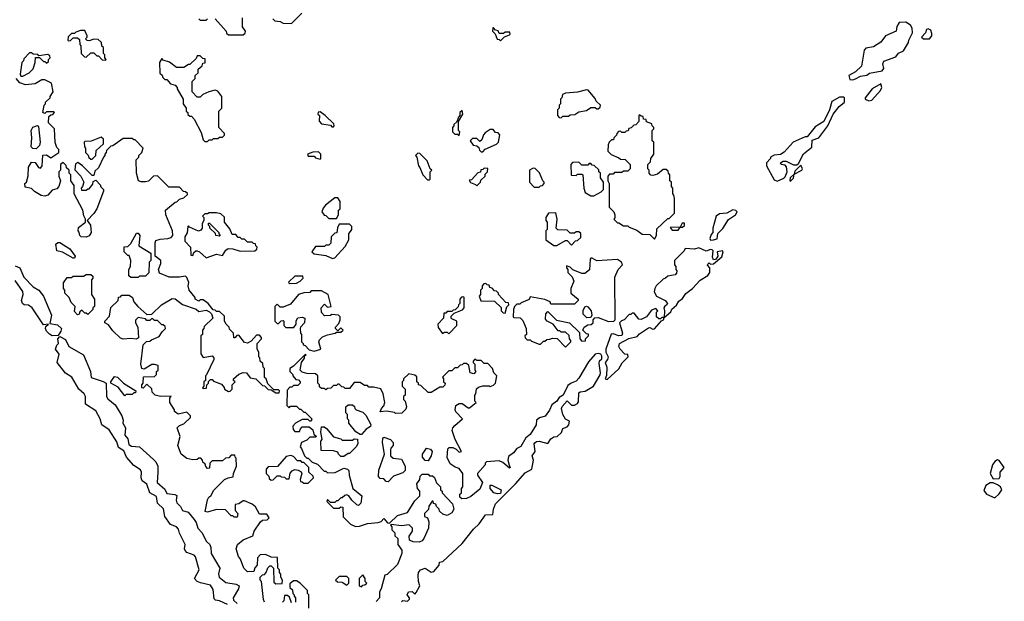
# Model space of a CAD drawing. Extents: x 2380107 to 2585170, y 384273 to 546161.
# Tile 61 of 256: x 2473075 to 2479730, y 448771 to 452703. Entities that reach past the tile are written whole.
import ezdxf

# ---------------------------------------------------------------- set-up
doc = ezdxf.new("R2010")
doc.units = 0

msp = doc.modelspace()

# ---------------------------------------------------------------- linework, layer by layer
at = {"layer": '0CON05XD'}
for points in [[(2474285, 452710), (2474295, 452700), (2474335, 452700), (2474345, 452710)], [(2474395, 452710), (2474470, 452625), (2474471.7, 452611.7), (2474485, 452600), (2474585, 452600)], [(2474585, 452600), (2474598.3, 452611.7), (2474600, 452625), (2474580, 452655), (2474580, 452715)], [(2474785, 452710), (2474800, 452695), (2474835, 452690), (2474855, 452680), (2474911.7, 452678.3), (2474981.7, 452748.3)], [(2476325, 452560), (2476351.7, 452588.3), (2476385, 452600), (2476390, 452605), (2476388.3, 452618.3), (2476355, 452620), (2476345, 452610), (2476315, 452610), (2476308.3, 452628.3), (2476291.7, 452631.7), (2476278.3, 452648.3), (2476271.7, 452648.3), (2476270, 452625), (2476288.3, 452608.3), (2476301.7, 452571.7), (2476315, 452570), (2476325, 452560)], [(2478705, 452297.5), (2478725, 452303.8), (2478758.8, 452321.2), (2478801.7, 452328.3), (2478818.3, 452341.7), (2478905, 452356.7), (2478916.1, 452373.9), (2478910, 452405), (2478916.2, 452423.8), (2478997.5, 452452.5), (2479015, 452476.2), (2479047.5, 452492.5), (2479081.7, 452548.3), (2479084.2, 452565.8), (2479108.6, 452615), (2479107.5, 452645), (2479095.6, 452665.6), (2479065, 452686.7), (2479020, 452685), (2479003, 452657), (2479000, 452625), (2478926, 452594), (2478895, 452552.5), (2478845, 452520), (2478795, 452510), (2478783, 452497), (2478765, 452390), (2478725, 452350), (2478680, 452325), (2478685, 452300), (2478705, 452297.5)], [(2479225, 452573.3), (2479241.2, 452595), (2479240.7, 452610.7), (2479233, 452633), (2479215, 452642.5), (2479203.6, 452636.4), (2479197.5, 452615), (2479170, 452585), (2479183.6, 452573.6), (2479225, 452573.3)], [(2473655, 452430), (2473660, 452435), (2473650, 452445), (2473650, 452465), (2473640, 452475), (2473640, 452515), (2473630, 452525), (2473628.3, 452548.3), (2473605, 452570), (2473575, 452572.5), (2473545, 452560), (2473531.7, 452561.7), (2473520, 452575), (2473530, 452585), (2473530, 452595), (2473515, 452630), (2473485, 452630), (2473455, 452620), (2473445, 452610), (2473425, 452610), (2473401.7, 452588.3), (2473400, 452565), (2473405, 452560), (2473418.3, 452561.7), (2473435, 452580), (2473465, 452580), (2473478.3, 452568.3), (2473480, 452535), (2473487.5, 452527.5), (2473490, 452475), (2473511.7, 452451.7), (2473525, 452450), (2473555, 452480), (2473575, 452480), (2473595, 452460), (2473608.3, 452458.3), (2473631.7, 452431.7), (2473655, 452430)], [(2473081.7, 452321.7), (2473095, 452322.5), (2473137.5, 452345), (2473165, 452370), (2473180, 452415), (2473181.7, 452448.3), (2473208.3, 452448.3), (2473235, 452420), (2473245, 452420), (2473255, 452410), (2473268.3, 452421.7), (2473270, 452435), (2473280, 452445), (2473278.3, 452458.3), (2473265, 452467.5), (2473205, 452460), (2473197, 452467), (2473165, 452470), (2473155, 452480), (2473141.7, 452478.3), (2473101.7, 452438.3), (2473100, 452425), (2473090, 452415), (2473077.5, 452335), (2473081.7, 452321.7)], [(2474345, 451880), (2474355, 451890), (2474375, 451890), (2474385, 451900), (2474415, 451900), (2474425, 451910), (2474445, 451910), (2474458.3, 451921.7), (2474460, 451935), (2474420, 451975), (2474420, 452085), (2474440, 452105), (2474440, 452185), (2474415, 452220), (2474395, 452226.7), (2474353.6, 452216.4), (2474313, 452197), (2474295, 452180), (2474275, 452180), (2474240, 452215), (2474240, 452285), (2474260, 452305), (2474260, 452325), (2474280, 452345), (2474281.7, 452368.3), (2474308.3, 452391.7), (2474311.7, 452408.3), (2474328.3, 452411.7), (2474328.3, 452438.3), (2474311.7, 452441.7), (2474295, 452460), (2474275, 452460), (2474268.3, 452441.7), (2474225, 452400), (2474215, 452400), (2474185, 452380), (2474135, 452380), (2474087, 452417), (2474045, 452430), (2474035, 452440), (2474020, 452415), (2474021.7, 452341.7), (2474038.3, 452328.3), (2474041.7, 452311.7), (2474055, 452300), (2474068.3, 452298.3), (2474095, 452270), (2474125, 452260), (2474140, 452245), (2474140, 452235), (2474180, 452165), (2474180, 452135), (2474200, 452105), (2474200, 452085), (2474210, 452075), (2474211.7, 452061.7), (2474225, 452050), (2474235, 452050), (2474255, 452030), (2474301.7, 451941.7), (2474315, 451890), (2474325, 451880), (2474345, 451880)], [(2474381.7, 450741.7), (2474347.5, 450785), (2474315, 450810), (2474295, 450810), (2474285, 450800), (2474260, 450815), (2474260, 450825), (2474220, 450875), (2474212.5, 450905), (2474217, 450927), (2474205, 450960), (2474195, 450970), (2474155, 450962.5), (2474085, 450962.5), (2474020.7, 450990.7), (2474013.3, 451015), (2474027.5, 451055), (2474027.5, 451075), (2473990, 451105), (2473990, 451195), (2473995, 451210), (2474025, 451220), (2474077, 451223), (2474098.3, 451231.7), (2474110, 451245), (2474107, 451277), (2474062.5, 451385), (2474060, 451415), (2474125, 451470), (2474137, 451473), (2474155, 451490), (2474185, 451500), (2474208.3, 451521.7), (2474208.3, 451528.3), (2474195, 451540), (2474181.7, 451541.7), (2474155, 451570), (2474081.7, 451571.7), (2474007, 451647), (2473980, 451645), (2473945, 451612.5), (2473925, 451606.7), (2473895, 451606.7), (2473877.5, 451615), (2473863.3, 451665), (2473862.5, 451755), (2473880, 451775), (2473880, 451785), (2473900, 451805), (2473910, 451835), (2473855, 451890), (2473845, 451890), (2473835, 451900), (2473775, 451900), (2473705, 451850), (2473691.7, 451848.3), (2473661.7, 451818.3), (2473660, 451805), (2473650, 451795), (2473650, 451785), (2473640, 451775), (2473608.3, 451701.7), (2473581.7, 451678.3), (2473575, 451650), (2473565, 451650), (2473500, 451715), (2473467, 451737), (2473451.7, 451728.3), (2473448.3, 451688.3), (2473487.5, 451645), (2473507.5, 451605), (2473500, 451575), (2473490, 451565), (2473491.7, 451551.7), (2473525, 451550), (2473535, 451560), (2473545, 451560), (2473568.3, 451591.7), (2473571.7, 451608.3), (2473588.3, 451618.3), (2473620, 451585), (2473620, 451575), (2473640, 451555), (2473640, 451545), (2473596.7, 451425), (2473575, 451392.5), (2473530, 451345), (2473552.5, 451315), (2473557.5, 451265), (2473545, 451242.5), (2473525, 451232.5), (2473490, 451235), (2473480, 451245), (2473477, 451267), (2473470, 451275), (2473471.7, 451298.3), (2473520, 451335), (2473520, 451355), (2473508.3, 451378.3), (2473502.5, 451415), (2473442.5, 451525), (2473441.7, 451581.7), (2473420, 451615), (2473420, 451655), (2473410, 451665), (2473410, 451685), (2473391.7, 451701.7), (2473388.3, 451718.3), (2473368.3, 451738.3), (2473350, 451725), (2473350, 451685), (2473340, 451675), (2473340, 451645), (2473350, 451615), (2473340, 451575), (2473325, 451560), (2473295, 451550), (2473265, 451517.5), (2473245, 451510), (2473220, 451515), (2473175, 451542.5), (2473155, 451562.5), (2473111.7, 451571.7), (2473110, 451595), (2473120, 451605), (2473131.7, 451648.3), (2473133, 451707), (2473155, 451740), (2473178.3, 451738.3), (2473202.5, 451705), (2473215, 451700), (2473226.7, 451715), (2473231.7, 451788.3), (2473255, 451790), (2473285, 451770), (2473340, 451805), (2473340, 451825), (2473325, 451840), (2473313.6, 451873.6), (2473310, 451965), (2473270, 452005), (2473271.7, 452048.3), (2473285, 452060), (2473298.3, 452061.7), (2473310, 452075), (2473305, 452080), (2473255, 452080), (2473245, 452070), (2473230, 452075), (2473240, 452125), (2473250, 452135), (2473250, 452145), (2473280, 452175), (2473280, 452185), (2473300, 452215), (2473290, 452275), (2473245, 452297.5), (2473225, 452297.5), (2473179.3, 452270.7), (2473113.9, 452263.9), (2473075, 452277.5), (2473050, 452305)], [(2478815, 452154), (2478835, 452158.8), (2478892.5, 452225), (2478902.5, 452245), (2478895, 452270), (2478837.5, 452235), (2478790, 452175), (2478790, 452165), (2478815, 452154)], [(2476735, 452040), (2476745, 452050), (2476785, 452050), (2476795, 452060), (2476827, 452063), (2476855, 452080), (2476905, 452090), (2476935, 452110), (2476965, 452110), (2476975, 452100), (2476985, 452100), (2476998.3, 452111.7), (2477000, 452125), (2476971.7, 452151.7), (2476965, 452170), (2476917, 452227), (2476905, 452230), (2476845, 452212.5), (2476763, 452207), (2476743, 452197), (2476740, 452175), (2476730, 452165), (2476730, 452135), (2476720, 452125), (2476720, 452105), (2476710, 452095), (2476710, 452055), (2476721.7, 452041.7), (2476735, 452040)], [(2478195, 451612.5), (2478238.8, 451631.2), (2478248.8, 451641.2), (2478261.2, 451675), (2478258.3, 451708.3), (2478248.8, 451718.8), (2478222.5, 451725), (2478217.5, 451735), (2478235, 451746.7), (2478255, 451746.2), (2478305, 451722.5), (2478327.5, 451722.5), (2478338.3, 451731.7), (2478372.7, 451797.3), (2478428.3, 451841.7), (2478431.7, 451888.3), (2478475.8, 451904.2), (2478537.5, 451985), (2478572.5, 452065), (2478613.6, 452116.4), (2478650, 452145), (2478650, 452175), (2478645, 452180), (2478615, 452180), (2478565, 452150), (2478547.5, 452095), (2478510, 452015), (2478450.7, 451979.3), (2478397.5, 451912.5), (2478385, 451912.5), (2478303.9, 451876.1), (2478241.7, 451808.3), (2478218.3, 451791.7), (2478175, 451787.5), (2478150, 451775), (2478150, 451765), (2478122.5, 451735), (2478123.3, 451715), (2478175, 451620), (2478195, 451612.5)], [(2475195, 451980), (2475200, 451985), (2475198.3, 451998.3), (2475140, 452055), (2475105, 452080), (2475091.7, 452078.3), (2475090, 452065), (2475100, 452055), (2475098.3, 452018.3), (2475115, 452000), (2475175, 451990), (2475185, 451980), (2475195, 451980)], [(2476045, 451920), (2476050, 451945), (2476040, 451955), (2476040, 452015), (2476070, 452065), (2476065, 452090), (2476050, 452075), (2476050, 452055), (2476040, 452045), (2476028.3, 452011.7), (2476010, 451995), (2476010, 451985), (2476000, 451975), (2476000, 451945), (2476015, 451930), (2476035, 451930), (2476045, 451920)], [(2477365, 451220), (2477380, 451245), (2477381.7, 451288.3), (2477455, 451360), (2477465, 451360), (2477500, 451395), (2477500, 451495), (2477497, 451517), (2477490, 451525), (2477490, 451565), (2477480, 451575), (2477480, 451605), (2477470, 451615), (2477470, 451655), (2477460, 451665), (2477458.3, 451678.3), (2477445, 451690), (2477425, 451690), (2477385, 451660), (2477355, 451650), (2477341.7, 451651.7), (2477330, 451665), (2477330, 451685), (2477320, 451695), (2477320, 451725), (2477338.3, 451741.7), (2477340, 451765), (2477360, 451795), (2477360, 451875), (2477350, 451885), (2477350, 451955), (2477360, 451965), (2477360, 451975), (2477350, 451985), (2477348.3, 451998.3), (2477311.7, 452011.7), (2477308.3, 452028.3), (2477291.7, 452031.7), (2477288.3, 452048.3), (2477275, 452050), (2477265, 452060), (2477260, 452055), (2477260, 452015), (2477238.3, 451991.7), (2477225, 451990), (2477208.3, 451971.7), (2477191.7, 451968.3), (2477188.3, 451951.7), (2477175, 451950), (2477165, 451940), (2477145, 451940), (2477135, 451950), (2477121.7, 451948.3), (2477110, 451935), (2477108.3, 451921.7), (2477090, 451905), (2477088.3, 451891.7), (2477075, 451890), (2477060, 451875), (2477053, 451857), (2477050, 451815), (2477071.7, 451791.7), (2477125, 451770), (2477135, 451760), (2477168.3, 451758.3), (2477200, 451725), (2477200, 451695), (2477185, 451680), (2477155, 451680), (2477145, 451670), (2477095, 451670), (2477085, 451660), (2477061.7, 451658.3), (2477050, 451645), (2477050, 451615), (2477060, 451595), (2477060, 451435), (2477090, 451405), (2477097.5, 451385), (2477097, 451363), (2477090, 451355), (2477115, 451330), (2477125, 451330), (2477155, 451310), (2477185, 451310), (2477195, 451300), (2477245, 451280), (2477283, 451253), (2477335, 451250), (2477365, 451220)], [(2473185, 451830), (2473163, 451833), (2473153, 451843), (2473156.7, 451905), (2473151.2, 451955), (2473163.9, 451976.1), (2473195, 451987.5), (2473201.7, 451981.7), (2473212.5, 451875), (2473208.3, 451851.7), (2473185, 451830)], [(2473565, 451760), (2473590, 451785), (2473591.7, 451818.3), (2473640, 451865), (2473640, 451895), (2473625, 451910), (2473557, 451883), (2473515, 451880), (2473510, 451875), (2473513, 451843), (2473520, 451835), (2473520, 451805), (2473538.3, 451788.3), (2473541.7, 451771.7), (2473555, 451760), (2473565, 451760)], [(2476205, 451810), (2476221.7, 451828.3), (2476298.3, 451861.7), (2476310, 451875), (2476320, 451925), (2476308.3, 451938.3), (2476291.7, 451941.7), (2476275, 451960), (2476255, 451960), (2476221.7, 451938.3), (2476210, 451925), (2476198.3, 451891.7), (2476185, 451880), (2476165, 451900), (2476135, 451900), (2476120, 451885), (2476140, 451855), (2476165, 451850), (2476178.3, 451838.3), (2476181.7, 451821.7), (2476195, 451810), (2476205, 451810)], [(2475105, 451760), (2475110, 451765), (2475110, 451795), (2475095, 451810), (2475055, 451807.5), (2475020, 451795), (2475025, 451780), (2475065, 451780), (2475075, 451770), (2475105, 451760)], [(2475845, 451620), (2475850, 451625), (2475850, 451675), (2475860, 451685), (2475850, 451695), (2475828.3, 451748.3), (2475778.3, 451798.3), (2475765, 451800), (2475750, 451785), (2475760, 451775), (2475770, 451715), (2475780, 451705), (2475800, 451655), (2475831.7, 451621.7), (2475845, 451620)], [(2476955, 451512.5), (2477005, 451540), (2477020, 451555), (2477020, 451605), (2477000, 451635), (2477000, 451665), (2476990, 451675), (2476988.3, 451688.3), (2476958.3, 451718.3), (2476945, 451720), (2476935, 451730), (2476925, 451730), (2476915, 451720), (2476875, 451720), (2476855, 451740), (2476811.7, 451738.3), (2476800, 451725), (2476801.7, 451651.7), (2476835, 451650), (2476845, 451660), (2476875, 451660), (2476880, 451655), (2476887.5, 451565), (2476897.5, 451535), (2476935, 451512.5), (2476955, 451512.5)], [(2478285, 451612.5), (2478305, 451632.5), (2478310, 451660), (2478362.5, 451685), (2478366.1, 451696.1), (2478355, 451720), (2478315, 451680), (2478310, 451660), (2478282.5, 451635), (2478280, 451615), (2478285, 451612.5)], [(2476165, 451580), (2476190, 451605), (2476191.7, 451618.3), (2476220, 451645), (2476221.7, 451658.3), (2476237.5, 451675), (2476238.3, 451698.3), (2476215, 451700), (2476205, 451690), (2476191.7, 451688.3), (2476188.3, 451671.7), (2476171.7, 451668.3), (2476128.3, 451621.7), (2476111.7, 451618.3), (2476121.7, 451601.7), (2476155, 451590), (2476165, 451580)], [(2476585, 451570), (2476595, 451580), (2476608.3, 451581.7), (2476620, 451595), (2476620, 451605), (2476610, 451615), (2476588.3, 451668.3), (2476558.3, 451698.3), (2476545, 451700), (2476520, 451685), (2476520, 451605), (2476551.7, 451571.7), (2476585, 451570)], [(2475215, 451360), (2475230, 451385), (2475230, 451415), (2475240, 451425), (2475240, 451475), (2475225, 451500), (2475205, 451500), (2475140.7, 451449.3), (2475125, 451430), (2475117.5, 451405), (2475131.7, 451381.7), (2475145, 451380), (2475165, 451360), (2475215, 451360)], [(2474335, 451092.5), (2474405, 451117.5), (2474445, 451110), (2474467.5, 451145), (2474483.6, 451156.4), (2474515, 451153.3), (2474565, 451137.5), (2474665, 451140), (2474678.3, 451151.7), (2474680, 451165), (2474670, 451175), (2474668.3, 451188.3), (2474655, 451190), (2474645, 451200), (2474615, 451200), (2474595, 451220), (2474575, 451220), (2474565, 451230), (2474551.7, 451231.7), (2474535, 451250), (2474511.7, 451251.7), (2474495, 451290), (2474460, 451335), (2474458.3, 451368.3), (2474435, 451390), (2474405, 451397.5), (2474355, 451397.5), (2474345, 451390), (2474325, 451390), (2474310, 451375), (2474320, 451365), (2474320, 451345), (2474307.5, 451325), (2474307.5, 451295), (2474300, 451280), (2474283.6, 451273.6), (2474221.7, 451301.7), (2474215, 451310), (2474210, 451305), (2474207, 451263), (2474190, 451235), (2474190, 451205), (2474230, 451165), (2474231.7, 451111.7), (2474245, 451110), (2474251.7, 451128.3), (2474265, 451140), (2474275, 451140), (2474290, 451135), (2474335, 451092.5)], [(2476705, 451177.5), (2476765, 451210), (2476775, 451210), (2476805, 451180), (2476831.7, 451208.3), (2476845, 451210), (2476868.3, 451231.7), (2476868.3, 451258.3), (2476855, 451270), (2476835, 451270), (2476825, 451260), (2476795, 451260), (2476775, 451280), (2476711.7, 451281.7), (2476700, 451295), (2476707.5, 451355), (2476698.3, 451398.3), (2476650, 451395), (2476630, 451365), (2476630, 451345), (2476640, 451335), (2476640, 451285), (2476630, 451275), (2476630, 451215), (2476685, 451177.5), (2476705, 451177.5)], [(2477743, 451213), (2477765, 451214), (2477788, 451222), (2477793, 451257), (2477828, 451292), (2477865, 451353.3), (2477913.3, 451385), (2477923.3, 451405), (2477915, 451413.3), (2477895, 451418.8), (2477855, 451396.2), (2477805, 451390), (2477782.5, 451375), (2477760, 451295), (2477760, 451265), (2477748.3, 451251.7), (2477740, 451225), (2477743, 451213)], [(2474425, 451240), (2474400, 451245), (2474398.3, 451258.3), (2474360, 451295), (2474360, 451305), (2474350, 451315), (2474351.7, 451328.3), (2474358.3, 451328.3), (2474420, 451265), (2474420, 451255), (2474430, 451245), (2474425, 451240)], [(2475188.3, 451088.3), (2475205, 451092.5), (2475275, 451170), (2475300, 451215), (2475300, 451255), (2475320, 451285), (2475320, 451305), (2475305, 451320), (2475235, 451320), (2475223, 451297), (2475218.3, 451261.7), (2475205, 451260), (2475180, 451235), (2475178.3, 451191.7), (2475165, 451180), (2475145, 451180), (2475135, 451170), (2475075, 451170), (2475050, 451135), (2475065, 451120), (2475145, 451110), (2475188.3, 451088.3)], [(2477525, 451280), (2477540, 451300), (2477555, 451300), (2477568.3, 451311.7), (2477568.3, 451328.3), (2477551.7, 451328.3), (2477540, 451300), (2477471.7, 451298.3), (2477485, 451280), (2477525, 451280)], [(2473875, 450960), (2473825, 450960), (2473811.7, 450971.7), (2473812.5, 451015), (2473822.5, 451035), (2473826.4, 451076.4), (2473815, 451110), (2473805, 451110), (2473780, 451135), (2473781.7, 451168.3), (2473805, 451170), (2473825, 451190), (2473865, 451260), (2473875, 451260), (2473887.5, 451245), (2473880, 451175), (2473960, 451125), (2473960, 451075), (2473950, 451065), (2473948.3, 450991.7), (2473925, 450970), (2473885, 450970), (2473875, 450960)], [(2473445, 451090), (2473435, 451090), (2473365, 451132.5), (2473325, 451140), (2473320, 451185), (2473332.5, 451197.5), (2473345, 451196.7), (2473412.5, 451155), (2473450, 451105), (2473445, 451090)], [(2477045, 450270), (2477125, 450343.3), (2477147.5, 450382.5), (2477186.7, 450425), (2477185, 450440), (2477165, 450442.5), (2477134.2, 450475), (2477124.2, 450495), (2477130, 450515), (2477191.2, 450548.8), (2477248.3, 450561.7), (2477265, 450580), (2477325, 450620), (2477335, 450622.5), (2477355, 450610), (2477365, 450613.3), (2477411.7, 450668.3), (2477426.4, 450673.6), (2477430, 450690), (2477475, 450727.5), (2477483.6, 450746.4), (2477515, 450772.5), (2477530.7, 450799.3), (2477555, 450818.8), (2477578, 450852), (2477622.5, 450885), (2477675, 450943.3), (2477726.7, 450975), (2477738.8, 450995), (2477740, 451025), (2477723, 451043), (2477725, 451050), (2477735, 451060), (2477745, 451050), (2477765, 451052.5), (2477820.7, 451099.3), (2477830, 451135), (2477825, 451140), (2477790, 451135), (2477792.5, 451105), (2477787.5, 451092.5), (2477778.3, 451081.7), (2477765, 451080), (2477757, 451097), (2477761.7, 451141.7), (2477755, 451147.5), (2477745, 451150), (2477715, 451138.8), (2477665, 451160), (2477635, 451152.5), (2477573, 451157), (2477565, 451140), (2477500, 451075), (2477500, 451045), (2477510, 451035), (2477510, 451015), (2477516.4, 451006.4), (2477515, 450990), (2477505, 450977.5), (2477455, 450970), (2477440, 450955), (2477425, 450950), (2477377, 450903), (2477367.5, 450885), (2477363.6, 450863.6), (2477380, 450835), (2477437.5, 450805), (2477452.5, 450785), (2477450, 450775), (2477435, 450767.5), (2477427.5, 450755), (2477432.5, 450735), (2477430, 450690), (2477415, 450690), (2477405, 450680), (2477395, 450680), (2477380, 450695), (2477380, 450725), (2477387.5, 450735), (2477375, 450750), (2477345, 450740), (2477312.5, 450695), (2477275, 450676.7), (2477259.3, 450679.3), (2477228.3, 450718.3), (2477215, 450720), (2477205, 450710), (2477195, 450710), (2477160, 450675), (2477141.7, 450668.3), (2477130, 450655), (2477150, 450585), (2477145, 450567.5), (2477125, 450566.2), (2477085, 450580), (2477073.3, 450576.7), (2477036.2, 450475), (2477036.2, 450455), (2477053.3, 450425), (2477047.5, 450405), (2477032.5, 450385), (2477042.5, 450355), (2477041.7, 450298.3), (2477032.5, 450275), (2477045, 450270)], [(2473045, 451038.2), (2473075.9, 451025.9), (2473102.7, 450962.7), (2473165, 450896.9), (2473204.2, 450875), (2473235.8, 450835), (2473290, 450705), (2473278.3, 450648.3), (2473330.5, 450640.5), (2473357.1, 450615), (2473353.3, 450596.7), (2473335, 450567.5), (2473295, 450566.7)], [(2476765, 450490), (2476800, 450525), (2476800, 450535), (2476790, 450545), (2476788.3, 450568.3), (2476765, 450590), (2476735, 450590), (2476725, 450600), (2476715, 450600), (2476680, 450645), (2476640, 450665), (2476628.3, 450678.3), (2476630, 450715), (2476645, 450730), (2476703, 450673), (2476790, 450655), (2476858.3, 450588.3), (2476860, 450545), (2476875, 450530), (2476898.3, 450531.7), (2476900, 450545), (2476920, 450565), (2476918.3, 450578.3), (2476905, 450580), (2476880, 450605), (2476890, 450625), (2476915, 450640), (2476938.3, 450641.7), (2476950, 450655), (2476950, 450675), (2476961.7, 450688.3), (2476985, 450690), (2477055, 450662.5), (2477090, 450665), (2477100, 450675), (2477098.3, 450961.7), (2477120, 451015), (2477150, 451045), (2477142.5, 451065), (2477115, 451082.5), (2476975, 451072.5), (2476945, 451090), (2476935, 451090), (2476930, 451085), (2476927, 451013), (2476895, 450987.5), (2476875, 450987.5), (2476813, 451013), (2476795, 451030), (2476771.7, 451038.3), (2476770, 451025), (2476780, 451015), (2476780, 450995), (2476810, 450965), (2476820, 450935), (2476800, 450885), (2476800, 450855), (2476850, 450815), (2476850, 450805), (2476825, 450780), (2476665, 450780), (2476660, 450795), (2476625, 450812.5), (2476525, 450830), (2476518.3, 450811.7), (2476465, 450790), (2476455, 450780), (2476435, 450780), (2476420, 450765), (2476412.5, 450745), (2476410, 450695), (2476415, 450690), (2476457, 450687), (2476475, 450670), (2476497.5, 450615), (2476500, 450575), (2476490, 450565), (2476491.7, 450551.7), (2476505, 450540), (2476525, 450540), (2476535, 450530), (2476585, 450510), (2476595, 450510), (2476615, 450530), (2476625, 450530), (2476638.3, 450541.7), (2476657, 450543), (2476675, 450550), (2476707, 450547), (2476765, 450490)], [(2473465, 450707.5), (2473445, 450730), (2473450, 450765), (2473421.7, 450791.7), (2473410, 450825), (2473380, 450855), (2473380, 450875), (2473370, 450885), (2473370, 450925), (2473395, 450960), (2473425, 450960), (2473435, 450970), (2473505, 450970), (2473525, 450980), (2473555, 450980), (2473568.3, 450968.3), (2473570, 450955), (2473560, 450945), (2473560, 450845), (2473580, 450815), (2473580, 450765), (2473570, 450755), (2473570, 450745), (2473535, 450710), (2473525, 450720), (2473515, 450720), (2473495, 450740), (2473481.7, 450728.3), (2473476.4, 450713.6), (2473465, 450707.5)], [(2473295, 450566.7), (2473275, 450576.7), (2473255, 450597.5), (2473250, 450615), (2473251.7, 450628.3), (2473270, 450645), (2473235, 450640), (2473159.2, 450755), (2473135, 450772.5), (2473105, 450775.8), (2473094.2, 450785), (2473086.7, 450805), (2473098.9, 450845), (2473095.6, 450865), (2473045, 450940)], [(2474895, 450920), (2474945, 450922.5), (2474970, 450935), (2474990, 450955), (2474988.3, 450968.3), (2474935, 450970), (2474891.7, 450928.3), (2474895, 450920)], [(2476355, 450720), (2476368.3, 450761.7), (2476380, 450775), (2476378.3, 450788.3), (2476361.7, 450791.7), (2476310, 450845), (2476310, 450855), (2476298.3, 450868.3), (2476285, 450870), (2476268.3, 450888.3), (2476251.7, 450891.7), (2476248.3, 450908.3), (2476235, 450910), (2476225, 450920), (2476211.7, 450918.3), (2476200, 450905), (2476200, 450885), (2476190, 450875), (2476190, 450845), (2476180, 450835), (2476191.7, 450801.7), (2476285, 450800), (2476328.3, 450758.3), (2476330, 450735), (2476341.7, 450721.7), (2476355, 450720)], [(2474730, 448765), (2474723, 448783), (2474710, 448905), (2474700, 448915), (2474700, 448935), (2474715, 448950), (2474728.3, 448951.7), (2474740, 448965), (2474751.7, 448998.3), (2474765, 449010), (2474775, 449010), (2474790, 448995), (2474791.7, 448901.7), (2474805, 448890), (2474848.3, 448891.7), (2474850, 448915), (2474840, 448935), (2474840, 448955), (2474830, 448965), (2474830, 448985), (2474820, 448995), (2474818.3, 449068.3), (2474775, 449070), (2474735, 449087.5), (2474700, 449085), (2474682.5, 449065), (2474680, 449015), (2474663, 448997), (2474658.3, 448971.7), (2474615, 448970), (2474590, 448995), (2474567, 449057), (2474552.5, 449075), (2474537.5, 449125), (2474547.5, 449155), (2474585, 449187.5), (2474650, 449215), (2474660, 449245), (2474701.7, 449308.3), (2474715, 449320), (2474747, 449323), (2474760, 449335), (2474745, 449360), (2474695, 449360), (2474669.3, 449409.3), (2474645, 449427.5), (2474595, 449450), (2474585, 449450), (2474555, 449430), (2474530, 449425), (2474530, 449385), (2474550, 449365), (2474545, 449340), (2474525, 449340), (2474515, 449350), (2474505, 449350), (2474465, 449390), (2474405, 449392.5), (2474345, 449373.3), (2474328.3, 449378.3), (2474343, 449457), (2474353.6, 449476.4), (2474367.5, 449485), (2474387, 449523), (2474460, 449595), (2474483, 449607), (2474518.3, 449611.7), (2474520, 449635), (2474540, 449685), (2474538.3, 449738.3), (2474530, 449745), (2474528.3, 449758.3), (2474505, 449760), (2474488.3, 449741.7), (2474465, 449740), (2474445, 449720), (2474375, 449720), (2474360, 449705), (2474358.3, 449671.7), (2474345, 449670), (2474331.7, 449681.7), (2474328.3, 449698.3), (2474311.7, 449711.7), (2474310, 449725), (2474298.3, 449738.3), (2474285, 449740), (2474275, 449730), (2474245, 449727.5), (2474205, 449737.5), (2474166.4, 449766.4), (2474142.5, 449825), (2474160, 449885), (2474140, 449945), (2474155, 449960), (2474185, 449970), (2474230, 450015), (2474230, 450025), (2474205, 450050), (2474145, 450037.5), (2474120, 450055), (2474120, 450065), (2474090, 450115), (2474090, 450145), (2474098.3, 450158.3), (2474027, 450157), (2473990, 450165), (2473970, 450185), (2473968.3, 450208.3), (2473935, 450240), (2473908.3, 450211.7), (2473900, 450215), (2473900, 450235), (2473910, 450245), (2473911.7, 450288.3), (2473985, 450290), (2474000, 450305), (2474000, 450325), (2474010, 450335), (2474010, 450365), (2473985, 450372.5), (2473968.3, 450371.7), (2473915, 450340), (2473900, 450345), (2473892.5, 450375), (2473910, 450505), (2473931.7, 450528.3), (2473955, 450530), (2473965, 450540), (2474018.3, 450561.7), (2474037, 450593), (2474060, 450615), (2474058.3, 450628.3), (2474045, 450640), (2474035, 450640), (2474005, 450670), (2473985, 450670), (2473975, 450680), (2473965, 450680), (2473955, 450670), (2473935, 450670), (2473925, 450680), (2473875, 450690), (2473858.3, 450671.7), (2473857.5, 450655), (2473872.5, 450625), (2473878.3, 450551.7), (2473865, 450542.5), (2473825, 450548.8), (2473775, 450542.5), (2473755, 450550), (2473705, 450600), (2473675, 450640), (2473650, 450655), (2473650, 450665), (2473681.7, 450698.3), (2473691.7, 450758.3), (2473740, 450805), (2473741.7, 450828.3), (2473755, 450830), (2473765, 450840), (2473815, 450840), (2473837.5, 450825), (2473846.7, 450796.7), (2473873.6, 450763.6), (2473935, 450710), (2473968.3, 450711.7), (2474033.9, 450776.1), (2474105, 450817.5), (2474125, 450816.7), (2474175, 450777.5), (2474267, 450747), (2474285, 450730), (2474335, 450740), (2474358.3, 450728.3), (2474370, 450715), (2474380, 450685), (2474321.7, 450628.3), (2474320, 450615), (2474310, 450605), (2474310, 450575), (2474300, 450565), (2474300, 450445), (2474315, 450420), (2474375, 450430), (2474387, 450417), (2474387.5, 450405), (2474338.3, 450301.7), (2474330, 450295), (2474330, 450265), (2474320, 450255), (2474320, 450225), (2474310, 450215), (2474315, 450210), (2474338.3, 450211.7), (2474340, 450235), (2474350, 450245), (2474351.7, 450258.3), (2474365, 450270), (2474375, 450270), (2474385, 450260), (2474438.3, 450238.3), (2474457, 450217), (2474460, 450205), (2474485, 450190), (2474498.3, 450191.7), (2474510, 450205), (2474510, 450235), (2474530, 450255), (2474520, 450265), (2474520, 450275), (2474555, 450307.5), (2474585, 450317.5), (2474607, 450317), (2474633, 450283), (2474670, 450275), (2474715, 450230), (2474728.3, 450228.3), (2474753.3, 450203.3), (2474775, 450200), (2474805, 450180), (2474828.3, 450181.7), (2474830, 450195), (2474825, 450200), (2474791.7, 450201.7), (2474751.7, 450241.7), (2474740, 450275), (2474730, 450285), (2474730, 450345), (2474720, 450355), (2474718.3, 450378.3), (2474700, 450395), (2474697, 450417), (2474690, 450425), (2474690, 450455), (2474680, 450475), (2474680, 450515), (2474710, 450545), (2474710, 450555), (2474695, 450570), (2474675, 450570), (2474639.3, 450530.7), (2474615, 450517.5), (2474595, 450520), (2474555, 450570), (2474541.7, 450568.3), (2474528.3, 450551.7), (2474521.7, 450551.7), (2474520, 450585), (2474491.7, 450611.7), (2474490, 450625), (2474470, 450645), (2474460, 450665), (2474458.3, 450698.3), (2474425, 450730), (2474405, 450730), (2474395, 450740), (2474381.7, 450741.7)], [(2475065, 450462.5), (2475110, 450475), (2475097.5, 450525), (2475101.7, 450538.3), (2475121.7, 450558.3), (2475155, 450572.5), (2475207, 450583), (2475215, 450590), (2475245, 450590), (2475260, 450605), (2475245, 450620), (2475225, 450600), (2475210, 450615), (2475210, 450625), (2475231.7, 450648.3), (2475240, 450675), (2475240, 450695), (2475230, 450705), (2475185, 450710), (2475175, 450702.5), (2475135, 450701.2), (2475114.1, 450724.1), (2475112.5, 450755), (2475135, 450780), (2475155, 450760), (2475180, 450765), (2475160, 450845), (2475115, 450870), (2475045, 450870), (2475035, 450860), (2474995, 450857.5), (2474960, 450845), (2474905, 450780), (2474855, 450760), (2474835, 450760), (2474815, 450780), (2474800, 450765), (2474800, 450665), (2474815, 450650), (2474825, 450650), (2474841.7, 450668.3), (2474855, 450670), (2474860, 450665), (2474860, 450635), (2474873, 450623), (2474927, 450623), (2474942.5, 450645), (2474943.6, 450666.4), (2474955, 450687.5), (2474985, 450693.3), (2475002.5, 450685), (2475000, 450655), (2474972.5, 450625), (2474970, 450615), (2474973, 450583), (2474980, 450575), (2474980, 450525), (2474990, 450515), (2474990, 450505), (2475005, 450500), (2475031.7, 450471.7), (2475065, 450462.5)], [(2475975, 450580), (2476030, 450635), (2476030, 450665), (2475995, 450680), (2475990, 450685), (2475991.7, 450698.3), (2476011.7, 450718.3), (2476068.3, 450741.7), (2476080, 450755), (2476080, 450825), (2476075, 450830), (2476061.7, 450828.3), (2476050, 450815), (2476050, 450785), (2476040, 450775), (2476038.3, 450761.7), (2476018.3, 450741.7), (2476005, 450740), (2475995, 450730), (2475965, 450730), (2475955, 450720), (2475941.7, 450718.3), (2475940, 450685), (2475900, 450645), (2475903.3, 450623.3), (2475931.7, 450581.7), (2475945, 450590), (2475965, 450590), (2475975, 450580)], [(2476908.3, 450688.3), (2476883, 450713), (2476883.6, 450736.4), (2476895, 450762.5), (2476905, 450766.7), (2476915, 450762.5), (2476937.5, 450735), (2476942.5, 450705), (2476935, 450690), (2476908.3, 450688.3)], [(2474479.2, 448749.2), (2474426, 448774), (2474399.2, 448779.2), (2474388.6, 448788.6), (2474381.9, 448851.9), (2474365, 448880), (2474295.7, 448895.7), (2474275, 448906), (2474256.2, 448925), (2474287.8, 448985), (2474261.9, 449071.9), (2474253.1, 449083.1), (2474205, 449102), (2474192, 449115), (2474188, 449125), (2474192.9, 449155), (2474155, 449231.2), (2474148.6, 449258.6), (2474134.3, 449274.3), (2474095, 449290), (2474055.7, 449345), (2474047.1, 449397.1), (2474006.9, 449435), (2473999.7, 449479.7), (2473954.6, 449504.6), (2473933, 449563), (2473902.5, 449585), (2473895.6, 449605), (2473898.8, 449645), (2473890.8, 449660.8), (2473845, 449690), (2473797.5, 449745), (2473779.5, 449789.5), (2473742.2, 449812.2), (2473730.3, 449850.3), (2473680, 449930), (2473630, 449965), (2473618.9, 450005), (2473590, 450060), (2473518.8, 450105), (2473518.9, 450155), (2473509.4, 450175), (2473475.3, 450205.3), (2473427.1, 450287.1), (2473383.4, 450313.4), (2473328, 450385), (2473341.4, 450441.4), (2473317.1, 450475), (2473325, 450502.5), (2473336.7, 450513.3), (2473333.3, 450546.7), (2473345, 450562.5), (2473385, 450542), (2473406, 450495), (2473505, 450438), (2473553.3, 450325), (2473557.5, 450285), (2473638.1, 450258.1), (2473660, 450245), (2473661.5, 450155), (2473670.2, 450140.2), (2473719.1, 450099.1), (2473764.3, 450025), (2473773.8, 449995), (2473772.5, 449975), (2473790.5, 449945), (2473785.6, 449895.6), (2473805, 449870), (2473812.3, 449832.3), (2473830.6, 449820.6), (2473885.3, 449815.3), (2473979.7, 449729.7), (2473994.4, 449714.4), (2474008.6, 449685), (2474008.6, 449641.4), (2474003.8, 449575), (2474055, 449529.4), (2474069.4, 449499.4), (2474124.2, 449494.2), (2474137.5, 449487.5), (2474132.5, 449455), (2474137.6, 449437.6), (2474162.2, 449412.2), (2474175.6, 449385.6), (2474213, 449373), (2474255, 449323.8), (2474268, 449305), (2474278.8, 449265), (2474305.5, 449235.5), (2474338, 449175), (2474358.8, 449155), (2474366.7, 449135), (2474368.9, 449095), (2474427.5, 448995), (2474417.6, 448957.6), (2474423.8, 448935), (2474468.9, 448898.9), (2474537.1, 448887.1), (2474558.8, 448875), (2474553.1, 448855), (2474516.9, 448795), (2474519.4, 448779.4), (2474545.5, 448755.5)], [(2475655, 448767.5), (2475665, 448776.2), (2475695, 448773.3), (2475710, 448785), (2475710, 448795), (2475694, 448814), (2475702.5, 448835), (2475727, 448837), (2475745, 448820), (2475755, 448830), (2475780, 448875), (2475770, 448905), (2475768.8, 448945), (2475770, 448965), (2475783.3, 448985), (2475815, 448996.2), (2475855, 448967.5), (2475875, 448973.3), (2475910, 449015), (2475912.5, 449035), (2475935, 449040), (2476065, 449162.5), (2476141.4, 449258.6), (2476180, 449295), (2476224, 449356), (2476271.7, 449358.3), (2476276.2, 449395), (2476290.7, 449429.3), (2476426.7, 449565), (2476490.3, 449639.7), (2476536.7, 449665), (2476547.5, 449725), (2476537.5, 449755), (2476560, 449785), (2476552.5, 449835), (2476557, 449843), (2476568.3, 449851.7), (2476585, 449853.3), (2476645, 449837.5), (2476665, 449870), (2476685, 449882.5), (2476707.5, 449885), (2476737.3, 449912.7), (2476745, 449940), (2476775, 449951.2), (2476786, 449965), (2476790, 449990), (2476765, 450002.5), (2476746, 450035), (2476736.7, 450075), (2476740.7, 450089.3), (2476775, 450127.5), (2476805, 450097.5), (2476825, 450096.7), (2476845, 450107.5), (2476850.7, 450119.3), (2476855, 450180), (2476863, 450187), (2476897.7, 450192.3), (2476953.3, 450225), (2476997.5, 450302.5), (2477001.2, 450315), (2476991.2, 450378.8), (2476994.1, 450395.9), (2477008.8, 450411.2), (2477009.3, 450429.3), (2477002.5, 450442.5), (2476985, 450446.7), (2476965, 450442.5), (2476919.3, 450390.7), (2476855, 450280), (2476835, 450260), (2476803, 450247), (2476780.7, 450229.3), (2476747.5, 450165), (2476720.7, 450149.3), (2476706.4, 450123.6), (2476670.5, 450099.5), (2476655, 450063.3), (2476626.4, 450023.6), (2476588.3, 450011.7), (2476567.5, 449995), (2476565.9, 449964.1), (2476525, 449900), (2476495, 449876.7), (2476461.7, 449818.3), (2476436, 449804), (2476412.5, 449775), (2476379.5, 449750.5), (2476373.3, 449725), (2476382.5, 449692.5), (2476390, 449675), (2476385, 449672.5), (2476340.7, 449710.7), (2476315, 449720), (2476230, 449715), (2476220, 449705), (2476220, 449695), (2476170, 449635), (2476170, 449625), (2476202.5, 449575), (2476185, 449530), (2476125, 449478.8), (2476095, 449466.2), (2476063.8, 449463.8), (2476050, 449475), (2476050, 449495), (2476060, 449505), (2476060, 449535), (2476070, 449545), (2476070, 449635), (2476045, 449670), (2476018.3, 449678.3), (2475985, 449700), (2475963.6, 449743.6), (2475968.3, 449801.7), (2475978.3, 449811.7), (2476001.7, 449811.7), (2476025, 449800), (2476045, 449780), (2476060, 449785), (2476017.5, 449865), (2475997.5, 449925), (2476002.5, 449945), (2476015, 449960), (2476067.5, 450005), (2476023.3, 450053.3), (2476017.5, 450065), (2476022.5, 450095), (2476045, 450107.5), (2476065, 450107.5), (2476105, 450080), (2476115, 450080), (2476160, 450115), (2476150, 450125), (2476150, 450165), (2476157, 450173), (2476163, 450207), (2476175, 450220), (2476205, 450227.5), (2476247.5, 450227.5), (2476255, 450222.5), (2476278.3, 450231.7), (2476290, 450245), (2476300, 450295), (2476280, 450315), (2476270, 450345), (2476238.3, 450378.3), (2476215, 450380), (2476195, 450400), (2476165, 450400), (2476151.7, 450408.3), (2476140, 450395), (2476140, 450385), (2476150, 450375), (2476150, 450335), (2476157.5, 450325), (2476145, 450310), (2476120, 450315), (2476110, 450365), (2476095, 450380), (2476075, 450380), (2476065, 450370), (2476051.7, 450368.3), (2476035, 450350), (2476015, 450350), (2475995, 450330), (2475975, 450330), (2475933, 450287), (2475940, 450275), (2475940, 450255), (2475950, 450245), (2475948.3, 450231.7), (2475935, 450220), (2475915, 450220), (2475856.4, 450183.6), (2475835, 450183.3), (2475785, 450230), (2475770, 450235), (2475770, 450245), (2475760, 450255), (2475758.3, 450288.3), (2475745, 450300), (2475705, 450310), (2475670, 450275), (2475670, 450265), (2475660, 450255), (2475660, 450225), (2475680, 450205), (2475680, 450165), (2475670, 450155), (2475670, 450135), (2475680, 450125), (2475690, 450085), (2475685, 450070), (2475657, 450043), (2475615, 450040), (2475607, 450047), (2475555, 450057.5), (2475511.7, 450051.7), (2475520, 450075), (2475537, 450093), (2475542.5, 450115), (2475532.5, 450175), (2475515, 450207.5), (2475465, 450220), (2475435, 450220), (2475425, 450230), (2475405, 450230), (2475375, 450250), (2475335, 450250), (2475305, 450210), (2475275, 450210), (2475265, 450220), (2475251.7, 450221.7), (2475235, 450240), (2475225, 450240), (2475215, 450230), (2475195, 450230), (2475178.3, 450211.7), (2475155, 450210), (2475145, 450200), (2475135, 450210), (2475115, 450210), (2475101.7, 450221.7), (2475100, 450235), (2475090, 450245), (2475090, 450295), (2475075, 450310), (2475015, 450312.5), (2474985, 450320), (2474970, 450335), (2474980, 450385), (2475000, 450415), (2475000, 450430), (2475010, 450435), (2475005, 450440), (2474925, 450360), (2474900, 450345), (2474900, 450325), (2474920, 450305), (2474920, 450295), (2474941.7, 450271.7), (2474958.3, 450268.3), (2474970, 450255), (2474970, 450245), (2474955, 450230), (2474925, 450230), (2474915, 450220), (2474901.7, 450218.3), (2474881.7, 450198.3), (2474880, 450095), (2474895, 450080), (2474905, 450090), (2474945, 450090), (2474965, 450070), (2474975, 450070), (2474995, 450050), (2475005, 450050), (2475050, 450005), (2475045, 449990), (2475035, 449990), (2475025, 450000), (2474985, 450000), (2474940, 449975), (2474920, 449955), (2474923, 449933), (2474935, 449920), (2474965, 449920), (2474971.7, 449938.3), (2474985, 449950), (2475031.7, 449951.7), (2475055, 449930), (2475061.7, 449901.7), (2475080, 449885), (2475075, 449880), (2475035, 449880), (2475015, 449860), (2474980, 449845), (2474970, 449815), (2474980, 449805), (2475000, 449755), (2475015, 449740), (2475025, 449740), (2475051.7, 449711.7), (2475088.3, 449698.3), (2475131.7, 449651.7), (2475145, 449650), (2475155, 449640), (2475207, 449643), (2475265, 449672.5), (2475290, 449665), (2475300, 449655), (2475302.5, 449625), (2475327.5, 449535), (2475387.5, 449485), (2475380, 449435), (2475365, 449420), (2475353, 449423), (2475320, 449455), (2475300, 449485), (2475285, 449490), (2475273, 449487), (2475255, 449470), (2475245, 449470), (2475225, 449450), (2475215, 449450), (2475205, 449440), (2475175, 449440), (2475155, 449460), (2475150, 449445), (2475195, 449400), (2475235, 449400), (2475245, 449410), (2475258.3, 449408.3), (2475261.7, 449341.7), (2475311.7, 449291.7), (2475345, 449277.5), (2475371.7, 449278.3), (2475425, 449297.5), (2475497, 449303), (2475518.3, 449311.7), (2475535, 449330), (2475561.7, 449301.7), (2475575, 449300), (2475629.3, 449350.7), (2475695, 449372.5), (2475745, 449450), (2475780, 449485), (2475780, 449515), (2475763, 449533), (2475760, 449565), (2475780, 449595), (2475781.7, 449618.3), (2475795, 449630), (2475835, 449630), (2475845, 449620), (2475865, 449620), (2475878.3, 449608.3), (2475891.7, 449571.7), (2475920, 449545), (2475920, 449525), (2475930, 449515), (2475930, 449505), (2476000.7, 449430.7), (2476010, 449395), (2475995, 449370), (2475965, 449352.5), (2475935, 449360), (2475911.7, 449381.7), (2475910, 449395), (2475891.7, 449411.7), (2475888.3, 449428.3), (2475871.7, 449431.7), (2475868.3, 449448.3), (2475861.7, 449448.3), (2475840, 449415), (2475838.3, 449391.7), (2475810, 449365), (2475810, 449345), (2475830, 449335), (2475839.3, 449309.3), (2475838.8, 449265), (2475806.2, 449195), (2475795, 449180), (2475775, 449170), (2475733.6, 449173.6), (2475710, 449185), (2475708.3, 449211.7), (2475730, 449245), (2475730, 449265), (2475708.3, 449288.3), (2475655, 449282.5), (2475585, 449290), (2475580, 449285), (2475590, 449275), (2475590, 449255), (2475610, 449235), (2475610, 449215), (2475630, 449195), (2475630, 449155), (2475657, 449117), (2475657.5, 449095), (2475629.3, 449020.7), (2475558.3, 448951.7), (2475543, 448947), (2475518.8, 448855), (2475507.5, 448835), (2475506.7, 448795), (2475485, 448770)], [(2473785, 450160), (2473739.5, 450219.5), (2473690, 450245), (2473690, 450255), (2473715, 450290), (2473735, 450287.5), (2473776.4, 450246.4), (2473860, 450195), (2473858.3, 450181.7), (2473845, 450180), (2473835, 450170), (2473795, 450170), (2473785, 450160)], [(2475385, 449900), (2475375, 449900), (2475347, 449917), (2475300, 449975), (2475300, 449995), (2475290, 450005), (2475290, 450035), (2475280, 450045), (2475280, 450085), (2475295, 450100), (2475325, 450100), (2475338.3, 450088.3), (2475340, 450075), (2475350, 450065), (2475395, 450050), (2475415, 450030), (2475447, 449967), (2475446.4, 449953.6), (2475417.5, 449935), (2475385, 449900)], [(2475265, 449750), (2475245, 449750), (2475230, 449765), (2475225, 449780), (2475195, 449787.5), (2475111.7, 449791.7), (2475110, 449855), (2475120, 449865), (2475110, 449915), (2475115, 449950), (2475131.7, 449951.7), (2475149.3, 449939.3), (2475195, 449882.5), (2475245, 449870), (2475255, 449860), (2475325, 449860), (2475335, 449870), (2475358.3, 449868.3), (2475360, 449835), (2475350, 449815), (2475305, 449770), (2475295, 449770), (2475265, 449750)], [(2475565, 449580), (2475551.7, 449581.7), (2475535, 449600), (2475511.7, 449601.7), (2475500, 449615), (2475503, 449657), (2475540, 449765), (2475527.5, 449845), (2475528.3, 449871.7), (2475535, 449880), (2475580, 449865), (2475600, 449845), (2475600, 449825), (2475583, 449807), (2475580, 449795), (2475580, 449755), (2475598.3, 449738.3), (2475655, 449732.5), (2475680, 449685), (2475680, 449655), (2475665, 449640), (2475601.7, 449618.3), (2475565, 449580)], [(2475835, 449720), (2475815, 449722.5), (2475797.5, 449745), (2475797.5, 449765), (2475825, 449807.5), (2475850.7, 449800.7), (2475862.5, 449785), (2475856.7, 449755), (2475835, 449720)], [(2475025, 449570), (2475060, 449605), (2475058.3, 449618.3), (2475030, 449645), (2475030, 449675), (2474995, 449710), (2474985, 449710), (2474975, 449720), (2474951.7, 449721.7), (2474925, 449750), (2474907, 449757), (2474875, 449750), (2474818.3, 449681.7), (2474755, 449680), (2474740, 449665), (2474740, 449635), (2474758.3, 449618.3), (2474761.7, 449601.7), (2474775, 449590), (2474788.3, 449591.7), (2474815, 449620), (2474835, 449620), (2474843, 449613), (2474865, 449610), (2474875, 449600), (2474895, 449600), (2474903, 449637), (2474917, 449653), (2474935, 449662.5), (2474957, 449657), (2474976.4, 449646.4), (2474982.5, 449635), (2474970, 449595), (2474971.7, 449581.7), (2474985, 449580), (2474995, 449570), (2475025, 449570)], [(2479655, 449600), (2479695, 449602.5), (2479702.5, 449615), (2479702.5, 449645), (2479730, 449675), (2479695, 449722.5), (2479685, 449726.7), (2479665, 449717.5), (2479650, 449695), (2479633.3, 449635), (2479655, 449600)], [(2479665, 449471.2), (2479695, 449497.5), (2479713.3, 449525), (2479703.3, 449545), (2479685, 449558.8), (2479655, 449573.3), (2479635, 449572.5), (2479606.1, 449553.9), (2479590.7, 449520.7), (2479610, 449495), (2479665, 449471.2)], [(2476305, 449497.5), (2476280, 449505), (2476253.9, 449533.9), (2476253.6, 449556.4), (2476265, 449557.5), (2476330, 449525), (2476325, 449500), (2476305, 449497.5)], [(2475030, 448725), (2475030, 448815), (2475020, 448825), (2475020, 448845), (2474970, 448895), (2474945, 448910), (2474925, 448910), (2474901.7, 448888.3), (2474900, 448865), (2474918.3, 448848.3), (2474920, 448825), (2474930, 448815), (2474930, 448805), (2474940, 448795), (2474940, 448765)], [(2475285, 448880), (2475300, 448895), (2475300, 448925), (2475285, 448940), (2475235, 448940), (2475210, 448915), (2475223, 448903), (2475255, 448900), (2475285, 448880)], [(2475385, 448870), (2475395, 448880), (2475408.3, 448881.7), (2475420, 448895), (2475410, 448905), (2475410, 448925), (2475395, 448950), (2475370, 448925), (2475370, 448875), (2475385, 448870)], [(2474911.7, 448761.7), (2474898.3, 448798.3), (2474885, 448810), (2474865, 448810), (2474860, 448775), (2474850, 448765)]]:
    msp.add_lwpolyline(points, dxfattribs=at)

doc.saveas('drawing.dxf')
